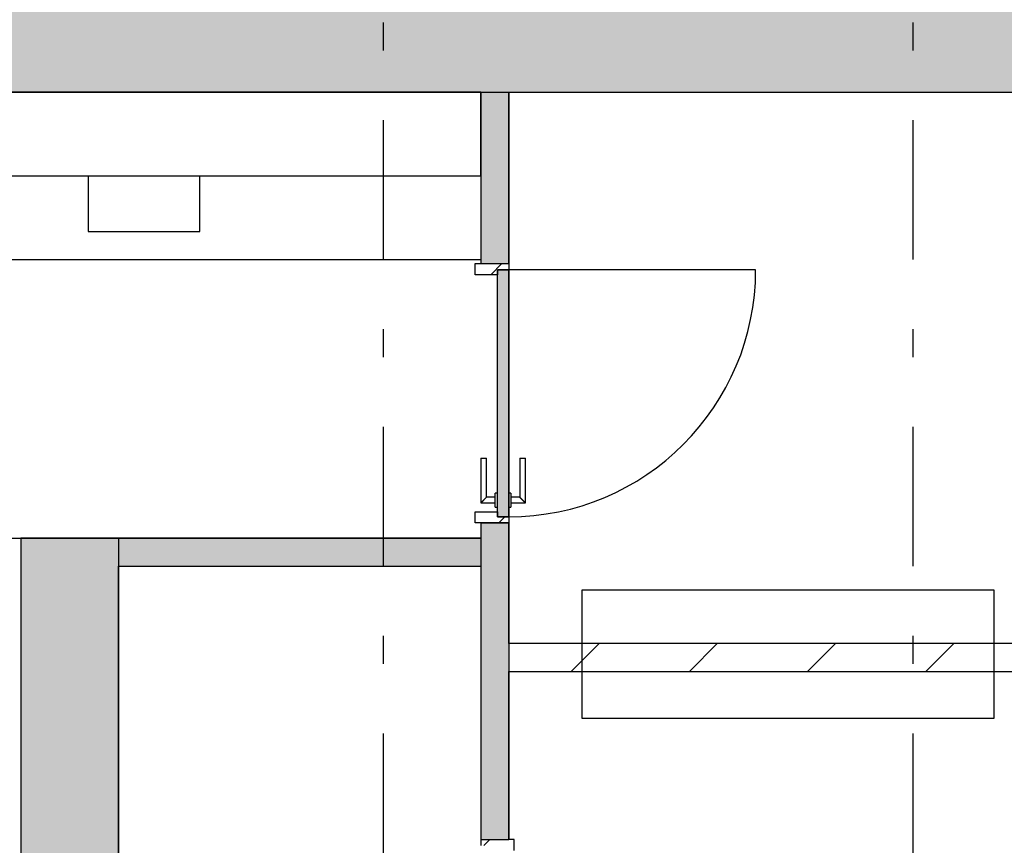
# Model space of a CAD drawing. Extents: x 2 to 87, y -108 to 11.
# Tile 25 of 256: x 14.72 to 18.26, y -78.11 to -75.15. Entities that reach past the tile are written whole.
import ezdxf

# ---------------------------------------------------------------- set-up
doc = ezdxf.new("R2010")
doc.units = 0
doc.header["$MEASUREMENT"] = 0
for name, pattern in [('DASH', [6.35, 3.175, -3.175]), ('DASHDOT', [1, 0.5, -0.25, 0, -0.25]), ('OVERHEAD', [3.96875, 2.38125, -1.5875])]:
    doc.linetypes.add(name, pattern=pattern)
for name, color, linetype in [('13', 7, 'CONTINUOUS'), ('16', 7, 'CONTINUOUS'), ('2', 7, 'CONTINUOUS'), ('25', 7, 'CONTINUOUS'), ('30', 7, 'CONTINUOUS'), ('31', 7, 'CONTINUOUS'), ('33', 7, 'CONTINUOUS'), ('5', 7, 'CONTINUOUS'), ('6', 7, 'CONTINUOUS'), ('8', 7, 'CONTINUOUS')]:
    doc.layers.add(name, color=color, linetype=linetype)

# ---------------------------------------------------------------- blocks, each defined once
blk = doc.blocks.new('*N164')
at = {"layer": '8', "color": 62, "linetype": 'Continuous'}
for p, q in [((0.01, -0.745), (0.01, 0.141)), ((0.01, 0.141), (0.05, 0.141)), ((0.05, -0.745), (0.05, 0.141)), ((0.01, -0.745), (0.05, -0.745))]:
    blk.add_line(p, q, dxfattribs=at)
for points in [[(0.01, -0.745), (0.01, -0.745), (0.01, 0.141)], [(0.01, -0.745), (0.05, -0.745), (0.05, 0.141)], [(0.01, -0.745), (0.01, 0.141), (0.05, 0.141)], [(0.05, -0.745), (0.05, -0.745), (0.05, 0.141)]]:
    blk.add_solid(points, dxfattribs=at)

msp = doc.modelspace()

# ---------------------------------------------------------------- linework, layer by layer
at = {"layer": '13', "color": 62, "linetype": 'Continuous'}
msp.add_line((13.0276, -77.0075), (14.7276, -77.0075), dxfattribs=at)
at = {"layer": '16', "color": 62, "linetype": 'Continuous'}
for p, q in [((16.3776, -75.4075), (13.0276, -75.4075)), ((16.3776, -75.7075), (16.3776, -75.4075)), ((13.0276, -75.7075), (16.3776, -75.7075)), ((14.9693, -75.7075), (14.9693, -75.9075)), ((15.3693, -75.9075), (15.3693, -75.7075)), ((14.9693, -75.9075), (15.3693, -75.9075)), ((13.0476, -76.0075), (16.3776, -76.0075)), ((17.3636, -76.0445), (16.4776, -76.0445))]:
    msp.add_line(p, q, dxfattribs=at)
msp.add_arc((16.4776, -76.0445), 0.886, 270, 360, dxfattribs=at)
at = {"layer": '2', "color": 62, "linetype": 'Continuous'}
for p, q in [((13.0276, -75.4075), (16.3776, -75.4075)), ((16.4776, -75.4075), (18.4276, -75.4075)), ((15.0776, -77.0075), (14.7276, -77.0075)), ((14.7276, -77.0075), (14.7276, -81.2075)), ((15.0776, -81.2075), (15.0776, -77.1075)), ((16.4776, -77.385), (16.4776, -77.485))]:
    msp.add_line(p, q, dxfattribs=at)
at = {"layer": '25', "color": 62, "linetype": 'Continuous'}
for p, q in [((10.6276, -75.4075), (19.0476, -75.4075)), ((16.3776, -75.4075), (16.4776, -75.4075)), ((16.3776, -75.4075), (16.3776, -76.0225)), ((16.4776, -75.4075), (16.4776, -76.0225)), ((16.3776, -76.0225), (16.4776, -76.0225)), ((16.3776, -76.9525), (16.4776, -76.9525)), ((16.3776, -76.9525), (16.3776, -78.0875)), ((16.4776, -76.9525), (16.4776, -78.0875)), ((14.7276, -77.0075), (15.0776, -77.0075)), ((14.7276, -77.0075), (14.7276, -81.2075)), ((15.0776, -77.0075), (15.0776, -81.2075)), ((15.0776, -77.0075), (16.3776, -77.0075)), ((15.0776, -77.0075), (15.0776, -77.1075)), ((16.3776, -77.0075), (16.3776, -77.1075)), ((15.0776, -77.1075), (16.3776, -77.1075)), ((16.7016, -77.485), (16.8016, -77.385)), ((17.1259, -77.485), (17.2259, -77.385)), ((17.5501, -77.485), (17.6501, -77.385)), ((17.9744, -77.485), (18.0744, -77.385)), ((16.3776, -78.0875), (16.4776, -78.0875))]:
    msp.add_line(p, q, dxfattribs=at)
for points in [[(10.5276, -75.0075), (10.5276, -75.4075), (19.0476, -75.4075)], [(10.5276, -75.0075), (19.0476, -75.0075), (19.0476, -75.4075)], [(10.6276, -75.4075), (10.6276, -75.4075), (19.0476, -75.4075)], [(16.3776, -75.4075), (16.3776, -75.4075), (16.4776, -75.4075)], [(16.3776, -75.4075), (16.3776, -76.0225), (16.4776, -76.0225)], [(16.3776, -75.4075), (16.4776, -75.4075), (16.4776, -76.0225)], [(16.3776, -76.0225), (16.3776, -76.0225), (16.4776, -76.0225)], [(16.3776, -76.9525), (16.3776, -76.9525), (16.4776, -76.9525)], [(16.3776, -76.9525), (16.3776, -78.0875), (16.4776, -78.0875)], [(16.3776, -76.9525), (16.4776, -76.9525), (16.4776, -78.0875)], [(14.7276, -77.0075), (14.7276, -77.0075), (15.0776, -77.0075)], [(14.7276, -77.0075), (14.7276, -81.2075), (15.0776, -81.2075)], [(14.7276, -77.0075), (15.0776, -77.0075), (15.0776, -81.2075)], [(15.0776, -77.0075), (15.0776, -77.0075), (16.3776, -77.0075)], [(15.0776, -77.0075), (15.0776, -77.1075), (16.3776, -77.1075)], [(15.0776, -77.0075), (16.3776, -77.0075), (16.3776, -77.1075)], [(15.0776, -77.1075), (15.0776, -77.1075), (16.3776, -77.1075)], [(16.3776, -78.0875), (16.3776, -78.0875), (16.4776, -78.0875)]]:
    msp.add_solid(points, dxfattribs=at)
at = {"layer": '30', "color": 62, "linetype": 'Continuous'}
for p, q in [((16.3576, -76.0225), (16.3776, -76.0225)), ((16.3576, -76.0625), (16.3576, -76.0225)), ((16.4376, -76.0445), (16.4376, -76.0625)), ((16.4776, -76.0445), (16.4376, -76.0445)), ((16.4776, -76.0225), (16.4776, -76.0445)), ((16.4376, -76.0625), (16.3576, -76.0625)), ((16.3576, -76.9125), (16.4376, -76.9125)), ((16.3576, -76.9525), (16.3576, -76.9125)), ((16.4376, -76.9125), (16.4376, -76.9305)), ((16.3776, -76.9525), (16.3576, -76.9525)), ((16.4376, -76.9305), (16.4776, -76.9305)), ((16.4776, -76.9305), (16.4776, -76.9525)), ((16.3776, -78.0875), (16.3776, -78.1095)), ((16.4976, -78.0875), (16.4776, -78.0875)), ((16.4976, -78.1275), (16.4976, -78.0875))]:
    msp.add_line(p, q, dxfattribs=at)
at = {"layer": '31', "color": 62, "linetype": 'DASH'}
msp.add_line((13.0276, -75.7075), (16.3776, -75.7075), dxfattribs=at)
at = {"layer": '33', "color": 62, "linetype": 'OVERHEAD'}
for p, q in [((16.7395, -77.1932), (16.7395, -77.6532)), ((18.2195, -77.1932), (16.7395, -77.1932)), ((18.2195, -77.6532), (18.2195, -77.1932)), ((16.7395, -77.6532), (18.2195, -77.6532))]:
    msp.add_line(p, q, dxfattribs=at)
at = {"layer": '5', "color": 7, "linetype": 'DASHDOT'}
for p, q in [((16.0276, -7.3075), (16.0276, -96.5075)), ((17.9276, -7.3075), (17.9276, -96.5075))]:
    msp.add_line(p, q, dxfattribs=at)
at = {"layer": '6', "color": 62, "linetype": 'Continuous'}
for p, q in [((16.3776, -75.4075), (16.3776, -76.0225)), ((16.4776, -76.0225), (16.4776, -75.4075)), ((16.3776, -76.0225), (16.4776, -76.0225)), ((16.4776, -76.9525), (16.3776, -76.9525)), ((16.3776, -76.9525), (16.3776, -77.0075)), ((16.4776, -77.385), (16.4776, -76.9525)), ((16.3776, -77.0075), (15.0776, -77.0075)), ((15.0776, -77.1075), (16.3776, -77.1075)), ((16.3776, -77.1075), (16.3776, -78.0875)), ((18.4276, -77.385), (16.4776, -77.385)), ((16.4776, -78.0875), (16.4776, -77.485)), ((16.4776, -77.485), (18.4276, -77.485)), ((16.3776, -78.0875), (16.4776, -78.0875))]:
    msp.add_line(p, q, dxfattribs=at)
at = {"layer": '8', "color": 62, "linetype": 'Continuous'}
for p, q in [((16.413, -76.0625), (16.453, -76.0225)), ((16.4376, -76.0445), (16.4776, -76.0445)), ((16.4376, -76.9305), (16.4376, -76.0445)), ((16.4776, -76.0445), (16.4776, -76.9305)), ((16.3776, -76.7205), (16.3776, -76.8805)), ((16.3776, -76.7205), (16.3976, -76.7205)), ((16.3976, -76.8605), (16.3976, -76.7205)), ((16.5176, -76.7205), (16.5176, -76.8605)), ((16.5176, -76.7205), (16.5376, -76.7205)), ((16.5376, -76.8805), (16.5376, -76.7205)), ((16.4376, -76.8455), (16.4296, -76.8455)), ((16.4296, -76.8955), (16.4296, -76.8455)), ((16.4856, -76.8455), (16.4776, -76.8455)), ((16.4856, -76.8455), (16.4856, -76.8955)), ((16.3776, -76.8805), (16.4296, -76.8805)), ((16.4296, -76.8605), (16.3976, -76.8605)), ((16.5176, -76.8605), (16.4856, -76.8605)), ((16.4856, -76.8805), (16.5376, -76.8805)), ((16.4296, -76.8955), (16.4376, -76.8955)), ((16.4776, -76.8955), (16.4856, -76.8955)), ((16.4776, -76.9305), (16.4376, -76.9305)), ((16.4422, -76.9525), (16.4642, -76.9305)), ((16.3883, -78.1095), (16.4103, -78.0875))]:
    msp.add_line(p, q, dxfattribs=at)
for points in [[(16.3976, -76.8605), (16.3975, -76.8605), (16.3975, -76.8606), (16.3975, -76.8606), (16.3975, -76.8606), (16.3975, -76.8606), (16.3975, -76.8606), (16.3975, -76.8606), (16.3975, -76.8606), (16.3975, -76.8606), (16.3975, -76.8606), (16.3975, -76.8606), (16.3975, -76.8606), (16.3975, -76.8606), (16.3975, -76.8606), (16.3975, -76.8606), (16.3975, -76.8606), (16.3975, -76.8606), (16.3975, -76.8606), (16.3975, -76.8606), (16.3975, -76.8606), (16.3975, -76.8606), (16.3975, -76.8606), (16.3975, -76.8606), (16.3975, -76.8606), (16.3975, -76.8606), (16.3975, -76.8606), (16.3975, -76.8606), (16.3975, -76.8606), (16.3974, -76.8607), (16.3974, -76.8607), (16.3974, -76.8607), (16.3974, -76.8607), (16.3974, -76.8607), (16.3974, -76.8607), (16.3974, -76.8607), (16.3974, -76.8607), (16.3974, -76.8607), (16.3974, -76.8607), (16.3974, -76.8607), (16.3974, -76.8607), (16.3974, -76.8607), (16.3974, -76.8607), (16.3974, -76.8607), (16.3974, -76.8607), (16.3974, -76.8607), (16.3974, -76.8607), (16.3974, -76.8607), (16.3973, -76.8608), (16.3973, -76.8608), (16.3973, -76.8608), (16.3973, -76.8608), (16.3973, -76.8608), (16.3973, -76.8608), (16.3973, -76.8608), (16.3973, -76.8608), (16.3973, -76.8608), (16.3973, -76.8608), (16.3973, -76.8608), (16.3973, -76.8608), (16.3973, -76.8608), (16.3973, -76.8608), (16.3973, -76.8608), (16.3972, -76.8609), (16.3971, -76.861), (16.3971, -76.861), (16.3971, -76.861), (16.3971, -76.861), (16.3971, -76.861), (16.3971, -76.861), (16.3971, -76.861), (16.3971, -76.861), (16.3971, -76.861), (16.3971, -76.861), (16.3971, -76.861), (16.3971, -76.861), (16.397, -76.8611), (16.397, -76.8611), (16.397, -76.8611), (16.397, -76.8611), (16.397, -76.8611), (16.397, -76.8611), (16.397, -76.8611), (16.397, -76.8611), (16.397, -76.8611), (16.397, -76.8611), (16.3969, -76.8612), (16.3969, -76.8612), (16.3969, -76.8612), (16.3969, -76.8612), (16.3969, -76.8612), (16.3969, -76.8612), (16.3969, -76.8612), (16.3969, -76.8612), (16.3969, -76.8612), (16.3969, -76.8612), (16.3968, -76.8613), (16.3968, -76.8613), (16.3968, -76.8613), (16.3968, -76.8613), (16.3968, -76.8613), (16.3968, -76.8613), (16.3968, -76.8613), (16.3968, -76.8613), (16.3968, -76.8613), (16.3968, -76.8613), (16.3967, -76.8614), (16.3967, -76.8614), (16.3967, -76.8614), (16.3967, -76.8614), (16.3967, -76.8614), (16.3967, -76.8614), (16.3967, -76.8614), (16.3967, -76.8614), (16.3966, -76.8614), (16.3966, -76.8615), (16.3966, -76.8615), (16.3966, -76.8615), (16.3966, -76.8615), (16.3966, -76.8615), (16.3966, -76.8615), (16.3966, -76.8615), (16.3966, -76.8615), (16.3965, -76.8616), (16.3965, -76.8616), (16.3965, -76.8616), (16.3965, -76.8616), (16.3965, -76.8616), (16.3965, -76.8616), (16.3965, -76.8616), (16.3965, -76.8616), (16.3964, -76.8617), (16.3964, -76.8617), (16.3964, -76.8617), (16.3964, -76.8617), (16.3964, -76.8617), (16.3964, -76.8617), (16.3964, -76.8617), (16.3964, -76.8617), (16.3963, -76.8618), (16.3963, -76.8618), (16.3963, -76.8618), (16.3963, -76.8618), (16.3963, -76.8618), (16.3963, -76.8618), (16.3963, -76.8618), (16.3962, -76.8619), (16.3962, -76.8619), (16.3962, -76.8619), (16.3962, -76.8619), (16.3962, -76.8619), (16.3962, -76.8619), (16.3962, -76.8619), (16.3961, -76.862), (16.396, -76.8621), (16.396, -76.8621), (16.396, -76.8621), (16.396, -76.8621), (16.396, -76.8621), (16.396, -76.8621), (16.396, -76.8621), (16.3959, -76.8622), (16.3959, -76.8622), (16.3959, -76.8622), (16.3959, -76.8622), (16.3959, -76.8622), (16.3959, -76.8622), (16.3959, -76.8622), (16.3958, -76.8623), (16.3958, -76.8623), (16.3958, -76.8623), (16.3958, -76.8623), (16.3958, -76.8623), (16.3958, -76.8623), (16.3957, -76.8624), (16.3957, -76.8624), (16.3957, -76.8624), (16.3957, -76.8624), (16.3957, -76.8624), (16.3957, -76.8624), (16.3956, -76.8625), (16.3956, -76.8625), (16.3956, -76.8625), (16.3956, -76.8625), (16.3956, -76.8625), (16.3956, -76.8625), (16.3955, -76.8626), (16.3955, -76.8626), (16.3955, -76.8626), (16.3955, -76.8626), (16.3955, -76.8626), (16.3955, -76.8626), (16.3954, -76.8627), (16.3954, -76.8627), (16.3954, -76.8627), (16.3954, -76.8627), (16.3954, -76.8627), (16.3954, -76.8627), (16.3953, -76.8628), (16.3953, -76.8628), (16.3953, -76.8628), (16.3953, -76.8628), (16.3953, -76.8628), (16.3953, -76.8628), (16.3952, -76.8629), (16.3952, -76.8629), (16.3952, -76.8629), (16.3952, -76.8629), (16.3952, -76.8629), (16.3951, -76.8629), (16.3951, -76.863), (16.3951, -76.863), (16.3951, -76.863), (16.3951, -76.863), (16.3951, -76.863), (16.395, -76.8631), (16.395, -76.8631), (16.395, -76.8631), (16.395, -76.8631), (16.395, -76.8631), (16.3949, -76.8631), (16.3949, -76.8632), (16.3949, -76.8632), (16.3949, -76.8632), (16.3949, -76.8632), (16.3949, -76.8632), (16.3948, -76.8633), (16.3948, -76.8633), (16.3948, -76.8633), (16.3948, -76.8633), (16.3948, -76.8633), (16.3947, -76.8634), (16.3947, -76.8634), (16.3947, -76.8634), (16.3947, -76.8634), (16.3947, -76.8634), (16.3946, -76.8635), (16.3946, -76.8635), (16.3946, -76.8635), (16.3946, -76.8635), (16.3946, -76.8635), (16.3945, -76.8636), (16.3945, -76.8636), (16.3945, -76.8636), (16.3945, -76.8636), (16.3945, -76.8636), (16.3945, -76.8636), (16.3944, -76.8637), (16.3943, -76.8638), (16.3943, -76.8638), (16.3943, -76.8638), (16.3943, -76.8638), (16.3942, -76.8639), (16.3942, -76.8639), (16.3942, -76.8639), (16.3942, -76.8639), (16.3942, -76.8639), (16.3941, -76.864), (16.3941, -76.864), (16.3941, -76.864), (16.3941, -76.864), (16.3941, -76.864), (16.394, -76.8641), (16.394, -76.8641), (16.394, -76.8641), (16.394, -76.8641), (16.394, -76.8641), (16.3939, -76.8642), (16.3939, -76.8642), (16.3939, -76.8642), (16.3939, -76.8642), (16.3939, -76.8642), (16.3938, -76.8643), (16.3938, -76.8643), (16.3938, -76.8643), (16.3938, -76.8643), (16.3937, -76.8644), (16.3937, -76.8644), (16.3937, -76.8644), (16.3937, -76.8644), (16.3937, -76.8644), (16.3936, -76.8645), (16.3936, -76.8645), (16.3936, -76.8645), (16.3936, -76.8645), (16.3935, -76.8645), (16.3935, -76.8646), (16.3935, -76.8646), (16.3935, -76.8646), (16.3935, -76.8646), (16.3934, -76.8647), (16.3934, -76.8647), (16.3934, -76.8647), (16.3934, -76.8647), (16.3934, -76.8647), (16.3933, -76.8648), (16.3933, -76.8648), (16.3933, -76.8648), (16.3933, -76.8648), (16.3932, -76.8649), (16.3932, -76.8649), (16.3932, -76.8649), (16.3932, -76.8649), (16.3931, -76.865), (16.3931, -76.865), (16.3931, -76.865), (16.3931, -76.865), (16.3931, -76.865), (16.393, -76.8651), (16.393, -76.8651), (16.393, -76.8651), (16.393, -76.8651), (16.3929, -76.8652), (16.3929, -76.8652), (16.3929, -76.8652), (16.3929, -76.8652), (16.3928, -76.8652), (16.3928, -76.8653), (16.3928, -76.8653), (16.3928, -76.8653), (16.3928, -76.8653), (16.3927, -76.8654), (16.3927, -76.8654), (16.3927, -76.8654), (16.3927, -76.8654), (16.3926, -76.8655), (16.3926, -76.8655), (16.3926, -76.8655), (16.3926, -76.8655), (16.3925, -76.8656), (16.3925, -76.8656), (16.3925, -76.8656), (16.3925, -76.8656), (16.3925, -76.8656), (16.3924, -76.8657), (16.3924, -76.8657), (16.3924, -76.8657), (16.3924, -76.8657), (16.3923, -76.8658), (16.3923, -76.8658), (16.3923, -76.8658), (16.3923, -76.8658), (16.3922, -76.8659), (16.3921, -76.866), (16.3921, -76.866), (16.3921, -76.866), (16.3921, -76.866), (16.392, -76.8661), (16.392, -76.8661), (16.392, -76.8661), (16.392, -76.8661), (16.3919, -76.8662), (16.3919, -76.8662), (16.3919, -76.8662), (16.3919, -76.8662), (16.3918, -76.8663), (16.3918, -76.8663), (16.3918, -76.8663), (16.3918, -76.8663), (16.3917, -76.8664), (16.3917, -76.8664), (16.3917, -76.8664), (16.3917, -76.8664), (16.3916, -76.8665), (16.3916, -76.8665), (16.3916, -76.8665), (16.3916, -76.8665), (16.3915, -76.8666), (16.3915, -76.8666), (16.3915, -76.8666), (16.3915, -76.8666), (16.3914, -76.8667), (16.3914, -76.8667), (16.3914, -76.8667), (16.3914, -76.8667), (16.3913, -76.8668), (16.3913, -76.8668), (16.3913, -76.8668), (16.3913, -76.8668), (16.3912, -76.8669), (16.3912, -76.8669), (16.3912, -76.8669), (16.3912, -76.8669), (16.3911, -76.867), (16.3911, -76.867), (16.3911, -76.867), (16.3911, -76.867), (16.391, -76.8671), (16.391, -76.8671), (16.391, -76.8671), (16.391, -76.8671), (16.3909, -76.8672), (16.3909, -76.8672), (16.3909, -76.8672), (16.3909, -76.8672), (16.3908, -76.8673), (16.3908, -76.8673), (16.3908, -76.8673), (16.3907, -76.8673), (16.3907, -76.8674), (16.3907, -76.8674), (16.3907, -76.8674), (16.3906, -76.8675), (16.3906, -76.8675), (16.3906, -76.8675), (16.3906, -76.8675), (16.3905, -76.8676), (16.3905, -76.8676), (16.3905, -76.8676), (16.3905, -76.8676), (16.3904, -76.8677), (16.3904, -76.8677), (16.3904, -76.8677), (16.3904, -76.8677), (16.3903, -76.8678), (16.3903, -76.8678), (16.3903, -76.8678), (16.3903, -76.8678), (16.3902, -76.8679), (16.3902, -76.8679), (16.3902, -76.8679), (16.3902, -76.8679), (16.3901, -76.868), (16.3901, -76.868), (16.3901, -76.868), (16.39, -76.8681), (16.39, -76.8681), (16.39, -76.8681), (16.39, -76.8681), (16.3899, -76.8682), (16.3899, -76.8682), (16.3899, -76.8682), (16.3899, -76.8682), (16.3898, -76.8683), (16.3898, -76.8683), (16.3898, -76.8683), (16.3898, -76.8683), (16.3897, -76.8684), (16.3897, -76.8684), (16.3897, -76.8684), (16.3896, -76.8685), (16.3895, -76.8686), (16.3895, -76.8686), (16.3895, -76.8686), (16.3895, -76.8686), (16.3894, -76.8687), (16.3894, -76.8687), (16.3894, -76.8687), (16.3894, -76.8687), (16.3893, -76.8688), (16.3893, -76.8688), (16.3893, -76.8688), (16.3892, -76.8689), (16.3892, -76.8689), (16.3892, -76.8689), (16.3892, -76.8689), (16.3891, -76.869), (16.3891, -76.869), (16.3891, -76.869), (16.3891, -76.869), (16.389, -76.8691), (16.389, -76.8691), (16.389, -76.8691), (16.3889, -76.8692), (16.3889, -76.8692), (16.3889, -76.8692), (16.3889, -76.8692), (16.3888, -76.8693), (16.3888, -76.8693), (16.3888, -76.8693), (16.3888, -76.8693), (16.3887, -76.8694), (16.3887, -76.8694), (16.3887, -76.8694), (16.3886, -76.8695), (16.3886, -76.8695), (16.3886, -76.8695), (16.3886, -76.8695), (16.3885, -76.8696), (16.3885, -76.8696), (16.3885, -76.8696), (16.3885, -76.8696), (16.3884, -76.8697), (16.3884, -76.8697), (16.3884, -76.8697), (16.3883, -76.8697), (16.3883, -76.8698), (16.3883, -76.8698), (16.3883, -76.8698), (16.3882, -76.8699), (16.3882, -76.8699), (16.3882, -76.8699), (16.3882, -76.8699), (16.3881, -76.87), (16.3881, -76.87), (16.3881, -76.87), (16.388, -76.87), (16.388, -76.8701), (16.388, -76.8701), (16.388, -76.8701), (16.3879, -76.8702), (16.3879, -76.8702), (16.3879, -76.8702), (16.3879, -76.8702), (16.3878, -76.8703), (16.3878, -76.8703), (16.3878, -76.8703), (16.3877, -76.8703), (16.3877, -76.8704), (16.3877, -76.8704), (16.3877, -76.8704), (16.3876, -76.8705), (16.3876, -76.8705), (16.3876, -76.8705), (16.3876, -76.8705), (16.3875, -76.8706), (16.3875, -76.8706), (16.3875, -76.8706), (16.3875, -76.8706), (16.3874, -76.8707), (16.3874, -76.8707), (16.3874, -76.8707), (16.3873, -76.8708), (16.3873, -76.8708), (16.3873, -76.8708), (16.3873, -76.8708), (16.3872, -76.8709), (16.3872, -76.8709), (16.3872, -76.8709), (16.3872, -76.8709), (16.3871, -76.871), (16.3871, -76.871), (16.3871, -76.871), (16.387, -76.8711), (16.387, -76.8711), (16.387, -76.8711), (16.387, -76.8711), (16.3869, -76.8712), (16.3868, -76.8713), (16.3868, -76.8713), (16.3868, -76.8713), (16.3867, -76.8714), (16.3867, -76.8714), (16.3867, -76.8714), (16.3867, -76.8714), (16.3866, -76.8715), (16.3866, -76.8715), (16.3866, -76.8715), (16.3866, -76.8715), (16.3865, -76.8716), (16.3865, -76.8716), (16.3865, -76.8716), (16.3864, -76.8717), (16.3864, -76.8717), (16.3864, -76.8717), (16.3864, -76.8717), (16.3863, -76.8718), (16.3863, -76.8718), (16.3863, -76.8718), (16.3863, -76.8718), (16.3862, -76.8719), (16.3862, -76.8719), (16.3862, -76.8719), (16.3861, -76.872), (16.3861, -76.872), (16.3861, -76.872), (16.3861, -76.872), (16.386, -76.8721), (16.386, -76.8721), (16.386, -76.8721), (16.386, -76.8721), (16.3859, -76.8722), (16.3859, -76.8722), (16.3859, -76.8722), (16.3858, -76.8723), (16.3858, -76.8723), (16.3858, -76.8723), (16.3858, -76.8723), (16.3857, -76.8724), (16.3857, -76.8724), (16.3857, -76.8724), (16.3857, -76.8724), (16.3856, -76.8725), (16.3856, -76.8725), (16.3856, -76.8725), (16.3856, -76.8725), (16.3855, -76.8726), (16.3855, -76.8726), (16.3855, -76.8726), (16.3854, -76.8727), (16.3854, -76.8727), (16.3854, -76.8727), (16.3854, -76.8727), (16.3853, -76.8728), (16.3853, -76.8728), (16.3853, -76.8728), (16.3853, -76.8728), (16.3852, -76.8729), (16.3852, -76.8729), (16.3852, -76.8729), (16.3852, -76.8729), (16.3851, -76.873), (16.3851, -76.873), (16.3851, -76.873), (16.385, -76.8731), (16.385, -76.8731), (16.385, -76.8731), (16.385, -76.8731), (16.3849, -76.8732), (16.3849, -76.8732), (16.3849, -76.8732), (16.3849, -76.8732), (16.3848, -76.8733), (16.3848, -76.8733), (16.3848, -76.8733), (16.3848, -76.8733), (16.3847, -76.8734), (16.3847, -76.8734), (16.3847, -76.8734), (16.3847, -76.8734), (16.3846, -76.8735), (16.3846, -76.8735), (16.3846, -76.8735), (16.3846, -76.8735), (16.3845, -76.8736), (16.3845, -76.8736), (16.3845, -76.8736), (16.3845, -76.8737), (16.3844, -76.8737), (16.3844, -76.8737), (16.3844, -76.8737), (16.3843, -76.8738), (16.3842, -76.8739), (16.3842, -76.8739), (16.3842, -76.8739), (16.3842, -76.8739), (16.3841, -76.874), (16.3841, -76.874), (16.3841, -76.874), (16.3841, -76.874), (16.384, -76.8741), (16.384, -76.8741), (16.384, -76.8741), (16.384, -76.8741), (16.3839, -76.8742), (16.3839, -76.8742), (16.3839, -76.8742), (16.3839, -76.8742), (16.3838, -76.8743), (16.3838, -76.8743), (16.3838, -76.8743), (16.3838, -76.8743), (16.3837, -76.8744), (16.3837, -76.8744), (16.3837, -76.8744), (16.3837, -76.8744), (16.3836, -76.8745), (16.3836, -76.8745), (16.3836, -76.8745), (16.3836, -76.8745), (16.3835, -76.8746), (16.3835, -76.8746), (16.3835, -76.8746), (16.3835, -76.8746), (16.3834, -76.8747), (16.3834, -76.8747), (16.3834, -76.8747), (16.3834, -76.8747), (16.3833, -76.8748), (16.3833, -76.8748), (16.3833, -76.8748), (16.3833, -76.8748), (16.3832, -76.8749), (16.3832, -76.8749), (16.3832, -76.8749), (16.3832, -76.8749), (16.3831, -76.875), (16.3831, -76.875), (16.3831, -76.875), (16.3831, -76.875), (16.383, -76.8751), (16.383, -76.8751), (16.383, -76.8751), (16.383, -76.8751), (16.3829, -76.8752), (16.3829, -76.8752), (16.3829, -76.8752), (16.3829, -76.8752), (16.3828, -76.8753), (16.3828, -76.8753), (16.3828, -76.8753), (16.3828, -76.8753), (16.3827, -76.8753), (16.3827, -76.8754), (16.3827, -76.8754), (16.3827, -76.8754), (16.3827, -76.8754), (16.3826, -76.8755), (16.3826, -76.8755), (16.3826, -76.8755), (16.3826, -76.8755), (16.3825, -76.8756), (16.3825, -76.8756), (16.3825, -76.8756), (16.3825, -76.8756), (16.3824, -76.8757), (16.3824, -76.8757), (16.3824, -76.8757), (16.3824, -76.8757), (16.3824, -76.8757), (16.3823, -76.8758), (16.3823, -76.8758), (16.3823, -76.8758), (16.3823, -76.8758), (16.3822, -76.8759), (16.3822, -76.8759), (16.3822, -76.8759), (16.3822, -76.8759), (16.3821, -76.876), (16.3821, -76.876), (16.3821, -76.876), (16.3821, -76.876), (16.3821, -76.876), (16.382, -76.8761), (16.382, -76.8761), (16.382, -76.8761), (16.382, -76.8761), (16.3819, -76.8762), (16.3819, -76.8762), (16.3819, -76.8762), (16.3819, -76.8762), (16.3819, -76.8763), (16.3818, -76.8763), (16.3818, -76.8763), (16.3818, -76.8763), (16.3818, -76.8763), (16.3817, -76.8764), (16.3817, -76.8764), (16.3817, -76.8764), (16.3817, -76.8764), (16.3817, -76.8764), (16.3816, -76.8765), (16.3816, -76.8765), (16.3816, -76.8765), (16.3816, -76.8765), (16.3815, -76.8766), (16.3815, -76.8766), (16.3815, -76.8766), (16.3815, -76.8766), (16.3815, -76.8766), (16.3814, -76.8767), (16.3814, -76.8767), (16.3814, -76.8767), (16.3814, -76.8767), (16.3813, -76.8768), (16.3813, -76.8768), (16.3813, -76.8768), (16.3813, -76.8768), (16.3813, -76.8768), (16.3812, -76.8769), (16.3812, -76.8769), (16.3812, -76.8769), (16.3812, -76.8769), (16.3812, -76.8769), (16.3811, -76.877), (16.3811, -76.877), (16.3811, -76.877), (16.3811, -76.877), (16.3811, -76.877), (16.381, -76.8771), (16.381, -76.8771), (16.381, -76.8771), (16.381, -76.8771), (16.3809, -76.8771), (16.3809, -76.8772), (16.3809, -76.8772), (16.3809, -76.8772), (16.3809, -76.8772), (16.3808, -76.8773), (16.3808, -76.8773), (16.3808, -76.8773), (16.3808, -76.8773), (16.3808, -76.8773), (16.3807, -76.8774), (16.3807, -76.8774), (16.3807, -76.8774), (16.3807, -76.8774), (16.3807, -76.8774), (16.3807, -76.8774), (16.3806, -76.8775), (16.3806, -76.8775), (16.3806, -76.8775), (16.3806, -76.8775), (16.3806, -76.8775), (16.3805, -76.8776), (16.3805, -76.8776), (16.3805, -76.8776), (16.3805, -76.8776), (16.3805, -76.8776), (16.3804, -76.8777), (16.3804, -76.8777), (16.3804, -76.8777), (16.3804, -76.8777), (16.3804, -76.8777), (16.3803, -76.8778), (16.3803, -76.8778), (16.3803, -76.8778), (16.3803, -76.8778), (16.3803, -76.8778), (16.3803, -76.8778), (16.3802, -76.8779), (16.3802, -76.8779), (16.3802, -76.8779), (16.3802, -76.8779), (16.3802, -76.8779), (16.3801, -76.878), (16.3801, -76.878), (16.3801, -76.878), (16.3801, -76.878), (16.3801, -76.878), (16.3801, -76.878), (16.38, -76.8781), (16.38, -76.8781), (16.38, -76.8781), (16.38, -76.8781), (16.38, -76.8781), (16.3799, -76.8782), (16.3798, -76.8783), (16.3798, -76.8783), (16.3798, -76.8783), (16.3798, -76.8783), (16.3798, -76.8783), (16.3798, -76.8783), (16.3797, -76.8784), (16.3797, -76.8784), (16.3797, -76.8784), (16.3797, -76.8784), (16.3797, -76.8784), (16.3797, -76.8784), (16.3796, -76.8785), (16.3796, -76.8785), (16.3796, -76.8785), (16.3796, -76.8785), (16.3796, -76.8785), (16.3796, -76.8785), (16.3795, -76.8786), (16.3795, -76.8786), (16.3795, -76.8786), (16.3795, -76.8786), (16.3795, -76.8786), (16.3795, -76.8786), (16.3794, -76.8787), (16.3794, -76.8787), (16.3794, -76.8787), (16.3794, -76.8787), (16.3794, -76.8787), (16.3794, -76.8787), (16.3793, -76.8788), (16.3793, -76.8788), (16.3793, -76.8788), (16.3793, -76.8788), (16.3793, -76.8788), (16.3793, -76.8788), (16.3793, -76.8788), (16.3792, -76.8789), (16.3792, -76.8789), (16.3792, -76.8789), (16.3792, -76.8789), (16.3792, -76.8789), (16.3792, -76.8789), (16.3792, -76.8789), (16.3791, -76.879), (16.3791, -76.879), (16.3791, -76.879), (16.3791, -76.879), (16.3791, -76.879), (16.3791, -76.879), (16.3791, -76.879), (16.379, -76.8791), (16.379, -76.8791), (16.379, -76.8791), (16.379, -76.8791), (16.379, -76.8791), (16.379, -76.8791), (16.379, -76.8791), (16.3789, -76.8792), (16.3789, -76.8792), (16.3789, -76.8792), (16.3789, -76.8792), (16.3789, -76.8792), (16.3789, -76.8792), (16.3789, -76.8792), (16.3788, -76.8793), (16.3788, -76.8793), (16.3788, -76.8793), (16.3788, -76.8793), (16.3788, -76.8793), (16.3788, -76.8793), (16.3788, -76.8793), (16.3788, -76.8793), (16.3787, -76.8794), (16.3787, -76.8794), (16.3787, -76.8794), (16.3787, -76.8794), (16.3787, -76.8794), (16.3787, -76.8794), (16.3787, -76.8794), (16.3787, -76.8794), (16.3786, -76.8795), (16.3786, -76.8795), (16.3786, -76.8795), (16.3786, -76.8795), (16.3786, -76.8795), (16.3786, -76.8795), (16.3786, -76.8795), (16.3786, -76.8795), (16.3786, -76.8795), (16.3785, -76.8796), (16.3785, -76.8796), (16.3785, -76.8796), (16.3785, -76.8796), (16.3785, -76.8796), (16.3785, -76.8796), (16.3785, -76.8796), (16.3785, -76.8796), (16.3784, -76.8797), (16.3783, -76.8798), (16.3783, -76.8798), (16.3783, -76.8798), (16.3783, -76.8798), (16.3783, -76.8798), (16.3783, -76.8798), (16.3783, -76.8798), (16.3783, -76.8798), (16.3783, -76.8798), (16.3783, -76.8798), (16.3782, -76.8799), (16.3782, -76.8799), (16.3782, -76.8799), (16.3782, -76.8799), (16.3782, -76.8799), (16.3782, -76.8799), (16.3782, -76.8799), (16.3782, -76.8799), (16.3782, -76.8799), (16.3782, -76.8799), (16.3781, -76.88), (16.3781, -76.88), (16.3781, -76.88), (16.3781, -76.88), (16.3781, -76.88), (16.3781, -76.88), (16.3781, -76.88), (16.3781, -76.88), (16.3781, -76.88), (16.3781, -76.88), (16.3781, -76.88), (16.3781, -76.88), (16.378, -76.8801), (16.378, -76.8801), (16.378, -76.8801), (16.378, -76.8801), (16.378, -76.8801), (16.378, -76.8801), (16.378, -76.8801), (16.378, -76.8801), (16.378, -76.8801), (16.378, -76.8801), (16.378, -76.8801), (16.378, -76.8801), (16.378, -76.8801), (16.3779, -76.8802), (16.3779, -76.8802), (16.3779, -76.8802), (16.3779, -76.8802), (16.3779, -76.8802), (16.3779, -76.8802), (16.3779, -76.8802), (16.3779, -76.8802), (16.3779, -76.8802), (16.3779, -76.8802), (16.3779, -76.8802), (16.3779, -76.8802), (16.3779, -76.8802), (16.3779, -76.8802), (16.3779, -76.8802), (16.3778, -76.8803), (16.3778, -76.8803), (16.3778, -76.8803), (16.3778, -76.8803), (16.3778, -76.8803), (16.3778, -76.8803), (16.3778, -76.8803), (16.3778, -76.8803), (16.3778, -76.8803), (16.3778, -76.8803), (16.3778, -76.8803), (16.3778, -76.8803), (16.3778, -76.8803), (16.3778, -76.8803), (16.3778, -76.8803), (16.3778, -76.8803), (16.3778, -76.8803), (16.3778, -76.8803), (16.3778, -76.8803), (16.3777, -76.8804), (16.3777, -76.8805), (16.3776, -76.8805)], [(16.5376, -76.8805), (16.5375, -76.8805), (16.5375, -76.8804), (16.5375, -76.8804), (16.5375, -76.8804), (16.5375, -76.8804), (16.5375, -76.8804), (16.5375, -76.8804), (16.5375, -76.8804), (16.5375, -76.8804), (16.5375, -76.8804), (16.5375, -76.8804), (16.5375, -76.8804), (16.5375, -76.8804), (16.5375, -76.8804), (16.5375, -76.8804), (16.5375, -76.8804), (16.5375, -76.8804), (16.5375, -76.8804), (16.5375, -76.8804), (16.5375, -76.8804), (16.5375, -76.8804), (16.5375, -76.8804), (16.5375, -76.8804), (16.5375, -76.8804), (16.5375, -76.8804), (16.5375, -76.8804), (16.5375, -76.8804), (16.5375, -76.8804), (16.5374, -76.8803), (16.5374, -76.8803), (16.5374, -76.8803), (16.5374, -76.8803), (16.5374, -76.8803), (16.5374, -76.8803), (16.5374, -76.8803), (16.5374, -76.8803), (16.5374, -76.8803), (16.5374, -76.8803), (16.5374, -76.8803), (16.5374, -76.8803), (16.5374, -76.8803), (16.5374, -76.8803), (16.5374, -76.8803), (16.5374, -76.8803), (16.5374, -76.8803), (16.5374, -76.8803), (16.5373, -76.8803), (16.5373, -76.8802), (16.5373, -76.8802), (16.5373, -76.8802), (16.5373, -76.8802), (16.5373, -76.8802), (16.5373, -76.8802), (16.5373, -76.8802), (16.5373, -76.8802), (16.5373, -76.8802), (16.5373, -76.8802), (16.5373, -76.8802), (16.5373, -76.8802), (16.5373, -76.8802), (16.5373, -76.8802), (16.5373, -76.8802), (16.5372, -76.8801), (16.5371, -76.88), (16.5371, -76.88), (16.5371, -76.88), (16.5371, -76.88), (16.5371, -76.88), (16.5371, -76.88), (16.5371, -76.88), (16.5371, -76.88), (16.5371, -76.88), (16.5371, -76.88), (16.5371, -76.88), (16.537, -76.88), (16.537, -76.8799), (16.537, -76.8799), (16.537, -76.8799), (16.537, -76.8799), (16.537, -76.8799), (16.537, -76.8799), (16.537, -76.8799), (16.537, -76.8799), (16.537, -76.8799), (16.537, -76.8799), (16.5369, -76.8798), (16.5369, -76.8798), (16.5369, -76.8798), (16.5369, -76.8798), (16.5369, -76.8798), (16.5369, -76.8798), (16.5369, -76.8798), (16.5369, -76.8798), (16.5369, -76.8798), (16.5369, -76.8798), (16.5368, -76.8797), (16.5368, -76.8797), (16.5368, -76.8797), (16.5368, -76.8797), (16.5368, -76.8797), (16.5368, -76.8797), (16.5368, -76.8797), (16.5368, -76.8797), (16.5368, -76.8797), (16.5368, -76.8797), (16.5367, -76.8796), (16.5367, -76.8796), (16.5367, -76.8796), (16.5367, -76.8796), (16.5367, -76.8796), (16.5367, -76.8796), (16.5367, -76.8796), (16.5367, -76.8796), (16.5366, -76.8795), (16.5366, -76.8795), (16.5366, -76.8795), (16.5366, -76.8795), (16.5366, -76.8795), (16.5366, -76.8795), (16.5366, -76.8795), (16.5366, -76.8795), (16.5366, -76.8795), (16.5365, -76.8794), (16.5365, -76.8794), (16.5365, -76.8794), (16.5365, -76.8794), (16.5365, -76.8794), (16.5365, -76.8794), (16.5365, -76.8794), (16.5365, -76.8794), (16.5364, -76.8793), (16.5364, -76.8793), (16.5364, -76.8793), (16.5364, -76.8793), (16.5364, -76.8793), (16.5364, -76.8793), (16.5364, -76.8793), (16.5364, -76.8793), (16.5363, -76.8792), (16.5363, -76.8792), (16.5363, -76.8792), (16.5363, -76.8792), (16.5363, -76.8792), (16.5363, -76.8792), (16.5363, -76.8792), (16.5362, -76.8791), (16.5362, -76.8791), (16.5362, -76.8791), (16.5362, -76.8791), (16.5362, -76.8791), (16.5362, -76.8791), (16.5362, -76.8791), (16.5361, -76.879), (16.536, -76.8789), (16.536, -76.8789), (16.536, -76.8789), (16.536, -76.8789), (16.536, -76.8789), (16.536, -76.8789), (16.536, -76.8789), (16.5359, -76.8788), (16.5359, -76.8788), (16.5359, -76.8788), (16.5359, -76.8788), (16.5359, -76.8788), (16.5359, -76.8788), (16.5359, -76.8788), (16.5358, -76.8787), (16.5358, -76.8787), (16.5358, -76.8787), (16.5358, -76.8787), (16.5358, -76.8787), (16.5358, -76.8787), (16.5357, -76.8786), (16.5357, -76.8786), (16.5357, -76.8786), (16.5357, -76.8786), (16.5357, -76.8786), (16.5357, -76.8786), (16.5356, -76.8785), (16.5356, -76.8785), (16.5356, -76.8785), (16.5356, -76.8785), (16.5356, -76.8785), (16.5356, -76.8785), (16.5355, -76.8784), (16.5355, -76.8784), (16.5355, -76.8784), (16.5355, -76.8784), (16.5355, -76.8784), (16.5355, -76.8784), (16.5354, -76.8783), (16.5354, -76.8783), (16.5354, -76.8783), (16.5354, -76.8783), (16.5354, -76.8783), (16.5354, -76.8783), (16.5353, -76.8782), (16.5353, -76.8782), (16.5353, -76.8782), (16.5353, -76.8782), (16.5353, -76.8782), (16.5353, -76.8782), (16.5352, -76.8781), (16.5352, -76.8781), (16.5352, -76.8781), (16.5352, -76.8781), (16.5352, -76.8781), (16.5351, -76.878), (16.5351, -76.878), (16.5351, -76.878), (16.5351, -76.878), (16.5351, -76.878), (16.5351, -76.878), (16.535, -76.8779), (16.535, -76.8779), (16.535, -76.8779), (16.535, -76.8779), (16.535, -76.8779), (16.5349, -76.8778), (16.5349, -76.8778), (16.5349, -76.8778), (16.5349, -76.8778), (16.5349, -76.8778), (16.5349, -76.8778), (16.5348, -76.8777), (16.5348, -76.8777), (16.5348, -76.8777), (16.5348, -76.8777), (16.5348, -76.8777), (16.5347, -76.8776), (16.5347, -76.8776), (16.5347, -76.8776), (16.5347, -76.8776), (16.5347, -76.8776), (16.5346, -76.8775), (16.5346, -76.8775), (16.5346, -76.8775), (16.5346, -76.8775), (16.5346, -76.8775), (16.5345, -76.8774), (16.5345, -76.8774), (16.5345, -76.8774), (16.5345, -76.8774), (16.5345, -76.8774), (16.5345, -76.8774), (16.5344, -76.8773), (16.5343, -76.8772), (16.5343, -76.8772), (16.5343, -76.8772), (16.5343, -76.8772), (16.5342, -76.8771), (16.5342, -76.8771), (16.5342, -76.8771), (16.5342, -76.8771), (16.5342, -76.8771), (16.5341, -76.877), (16.5341, -76.877), (16.5341, -76.877), (16.5341, -76.877), (16.5341, -76.877), (16.534, -76.8769), (16.534, -76.8769), (16.534, -76.8769), (16.534, -76.8769), (16.534, -76.8769), (16.5339, -76.8768), (16.5339, -76.8768), (16.5339, -76.8768), (16.5339, -76.8768), (16.5339, -76.8768), (16.5338, -76.8767), (16.5338, -76.8767), (16.5338, -76.8767), (16.5338, -76.8767), (16.5337, -76.8766), (16.5337, -76.8766), (16.5337, -76.8766), (16.5337, -76.8766), (16.5337, -76.8766), (16.5336, -76.8765), (16.5336, -76.8765), (16.5336, -76.8765), (16.5336, -76.8765), (16.5335, -76.8764), (16.5335, -76.8764), (16.5335, -76.8764), (16.5335, -76.8764), (16.5335, -76.8764), (16.5334, -76.8763), (16.5334, -76.8763), (16.5334, -76.8763), (16.5334, -76.8763), (16.5333, -76.8763), (16.5333, -76.8762), (16.5333, -76.8762), (16.5333, -76.8762), (16.5333, -76.8762), (16.5332, -76.8761), (16.5332, -76.8761), (16.5332, -76.8761), (16.5332, -76.8761), (16.5331, -76.876), (16.5331, -76.876), (16.5331, -76.876), (16.5331, -76.876), (16.5331, -76.876), (16.533, -76.8759), (16.533, -76.8759), (16.533, -76.8759), (16.533, -76.8759), (16.5329, -76.8758), (16.5329, -76.8758), (16.5329, -76.8758), (16.5329, -76.8758), (16.5328, -76.8757), (16.5328, -76.8757), (16.5328, -76.8757), (16.5328, -76.8757), (16.5328, -76.8757), (16.5327, -76.8756), (16.5327, -76.8756), (16.5327, -76.8756), (16.5327, -76.8756), (16.5326, -76.8755), (16.5326, -76.8755), (16.5326, -76.8755), (16.5326, -76.8755), (16.5325, -76.8754), (16.5325, -76.8754), (16.5325, -76.8754), (16.5325, -76.8754), (16.5324, -76.8753), (16.5324, -76.8753), (16.5324, -76.8753), (16.5324, -76.8753), (16.5324, -76.8753), (16.5323, -76.8752), (16.5323, -76.8752), (16.5323, -76.8752), (16.5323, -76.8752), (16.5322, -76.8751), (16.5321, -76.875), (16.5321, -76.875), (16.5321, -76.875), (16.5321, -76.875), (16.532, -76.8749), (16.532, -76.8749), (16.532, -76.8749), (16.532, -76.8749), (16.5319, -76.8748), (16.5319, -76.8748), (16.5319, -76.8748), (16.5319, -76.8748), (16.5318, -76.8747), (16.5318, -76.8747), (16.5318, -76.8747), (16.5318, -76.8747), (16.5317, -76.8746), (16.5317, -76.8746), (16.5317, -76.8746), (16.5317, -76.8746), (16.5316, -76.8745), (16.5316, -76.8745), (16.5316, -76.8745), (16.5316, -76.8745), (16.5315, -76.8744), (16.5315, -76.8744), (16.5315, -76.8744), (16.5315, -76.8744), (16.5314, -76.8743), (16.5314, -76.8743), (16.5314, -76.8743), (16.5314, -76.8743), (16.5313, -76.8742), (16.5313, -76.8742), (16.5313, -76.8742), (16.5313, -76.8742), (16.5312, -76.8741), (16.5312, -76.8741), (16.5312, -76.8741), (16.5312, -76.8741), (16.5311, -76.874), (16.5311, -76.874), (16.5311, -76.874), (16.5311, -76.874), (16.531, -76.8739), (16.531, -76.8739), (16.531, -76.8739), (16.531, -76.8739), (16.5309, -76.8738), (16.5309, -76.8738), (16.5309, -76.8738), (16.5309, -76.8738), (16.5308, -76.8737), (16.5308, -76.8737), (16.5308, -76.8737), (16.5307, -76.8737), (16.5307, -76.8736), (16.5307, -76.8736), (16.5307, -76.8736), (16.5306, -76.8735), (16.5306, -76.8735), (16.5306, -76.8735), (16.5306, -76.8735), (16.5305, -76.8734), (16.5305, -76.8734), (16.5305, -76.8734), (16.5305, -76.8734), (16.5304, -76.8733), (16.5304, -76.8733), (16.5304, -76.8733), (16.5304, -76.8733), (16.5303, -76.8732), (16.5303, -76.8732), (16.5303, -76.8732), (16.5303, -76.8732), (16.5302, -76.8731), (16.5302, -76.8731), (16.5302, -76.8731), (16.5302, -76.8731), (16.5301, -76.873), (16.5301, -76.873), (16.5301, -76.873), (16.53, -76.8729), (16.53, -76.8729), (16.53, -76.8729), (16.53, -76.8729), (16.5299, -76.8728), (16.5299, -76.8728), (16.5299, -76.8728), (16.5299, -76.8728), (16.5298, -76.8727), (16.5298, -76.8727), (16.5298, -76.8727), (16.5298, -76.8727), (16.5297, -76.8726), (16.5297, -76.8726), (16.5297, -76.8726), (16.5296, -76.8725), (16.5295, -76.8724), (16.5295, -76.8724), (16.5295, -76.8724), (16.5295, -76.8724), (16.5294, -76.8723), (16.5294, -76.8723), (16.5294, -76.8723), (16.5294, -76.8723), (16.5293, -76.8722), (16.5293, -76.8722), (16.5293, -76.8722), (16.5292, -76.8721), (16.5292, -76.8721), (16.5292, -76.8721), (16.5292, -76.8721), (16.5291, -76.872), (16.5291, -76.872), (16.5291, -76.872), (16.5291, -76.872), (16.529, -76.8719), (16.529, -76.8719), (16.529, -76.8719), (16.5289, -76.8718), (16.5289, -76.8718), (16.5289, -76.8718), (16.5289, -76.8718), (16.5288, -76.8717), (16.5288, -76.8717), (16.5288, -76.8717), (16.5288, -76.8717), (16.5287, -76.8716), (16.5287, -76.8716), (16.5287, -76.8716), (16.5286, -76.8715), (16.5286, -76.8715), (16.5286, -76.8715), (16.5286, -76.8715), (16.5285, -76.8714), (16.5285, -76.8714), (16.5285, -76.8714), (16.5285, -76.8714), (16.5284, -76.8713), (16.5284, -76.8713), (16.5284, -76.8713), (16.5283, -76.8712), (16.5283, -76.8712), (16.5283, -76.8712), (16.5283, -76.8712), (16.5282, -76.8711), (16.5282, -76.8711), (16.5282, -76.8711), (16.5282, -76.8711), (16.5281, -76.871), (16.5281, -76.871), (16.5281, -76.871), (16.528, -76.8709), (16.528, -76.8709), (16.528, -76.8709), (16.528, -76.8709), (16.5279, -76.8708), (16.5279, -76.8708), (16.5279, -76.8708), (16.5279, -76.8708), (16.5278, -76.8707), (16.5278, -76.8707), (16.5278, -76.8707), (16.5277, -76.8706), (16.5277, -76.8706), (16.5277, -76.8706), (16.5277, -76.8706), (16.5276, -76.8705), (16.5276, -76.8705), (16.5276, -76.8705), (16.5276, -76.8705), (16.5275, -76.8704), (16.5275, -76.8704), (16.5275, -76.8704), (16.5275, -76.8703), (16.5274, -76.8703), (16.5274, -76.8703), (16.5274, -76.8703), (16.5273, -76.8702), (16.5273, -76.8702), (16.5273, -76.8702), (16.5273, -76.8702), (16.5272, -76.8701), (16.5272, -76.8701), (16.5272, -76.8701), (16.5272, -76.87), (16.5271, -76.87), (16.5271, -76.87), (16.5271, -76.87), (16.527, -76.8699), (16.527, -76.8699), (16.527, -76.8699), (16.527, -76.8699), (16.5269, -76.8698), (16.5269, -76.8697), (16.5268, -76.8697), (16.5268, -76.8697), (16.5268, -76.8697), (16.5267, -76.8696), (16.5267, -76.8696), (16.5267, -76.8696), (16.5267, -76.8696), (16.5266, -76.8695), (16.5266, -76.8695), (16.5266, -76.8695), (16.5266, -76.8695), (16.5265, -76.8694), (16.5265, -76.8694), (16.5265, -76.8694), (16.5264, -76.8693), (16.5264, -76.8693), (16.5264, -76.8693), (16.5264, -76.8693), (16.5263, -76.8692), (16.5263, -76.8692), (16.5263, -76.8692), (16.5263, -76.8692), (16.5262, -76.8691), (16.5262, -76.8691), (16.5262, -76.8691), (16.5261, -76.869), (16.5261, -76.869), (16.5261, -76.869), (16.5261, -76.869), (16.526, -76.8689), (16.526, -76.8689), (16.526, -76.8689), (16.526, -76.8689), (16.5259, -76.8688), (16.5259, -76.8688), (16.5259, -76.8688), (16.5258, -76.8687), (16.5258, -76.8687), (16.5258, -76.8687), (16.5258, -76.8687), (16.5257, -76.8686), (16.5257, -76.8686), (16.5257, -76.8686), (16.5257, -76.8686), (16.5256, -76.8685), (16.5256, -76.8685), (16.5256, -76.8685), (16.5256, -76.8685), (16.5255, -76.8684), (16.5255, -76.8684), (16.5255, -76.8684), (16.5254, -76.8683), (16.5254, -76.8683), (16.5254, -76.8683), (16.5254, -76.8683), (16.5253, -76.8682), (16.5253, -76.8682), (16.5253, -76.8682), (16.5253, -76.8682), (16.5252, -76.8681), (16.5252, -76.8681), (16.5252, -76.8681), (16.5252, -76.8681), (16.5251, -76.868), (16.5251, -76.868), (16.5251, -76.868), (16.525, -76.8679), (16.525, -76.8679), (16.525, -76.8679), (16.525, -76.8679), (16.5249, -76.8678), (16.5249, -76.8678), (16.5249, -76.8678), (16.5249, -76.8678), (16.5248, -76.8677), (16.5248, -76.8677), (16.5248, -76.8677), (16.5248, -76.8677), (16.5247, -76.8676), (16.5247, -76.8676), (16.5247, -76.8676), (16.5247, -76.8676), (16.5246, -76.8675), (16.5246, -76.8675), (16.5246, -76.8675), (16.5246, -76.8675), (16.5245, -76.8674), (16.5245, -76.8674), (16.5245, -76.8674), (16.5245, -76.8673), (16.5244, -76.8673), (16.5244, -76.8673), (16.5244, -76.8673), (16.5243, -76.8672), (16.5242, -76.8671), (16.5242, -76.8671), (16.5242, -76.8671), (16.5242, -76.8671), (16.5241, -76.867), (16.5241, -76.867), (16.5241, -76.867), (16.5241, -76.867), (16.524, -76.8669), (16.524, -76.8669), (16.524, -76.8669), (16.524, -76.8669), (16.5239, -76.8668), (16.5239, -76.8668), (16.5239, -76.8668), (16.5239, -76.8668), (16.5238, -76.8667), (16.5238, -76.8667), (16.5238, -76.8667), (16.5238, -76.8667), (16.5237, -76.8666), (16.5237, -76.8666), (16.5237, -76.8666), (16.5237, -76.8666), (16.5236, -76.8665), (16.5236, -76.8665), (16.5236, -76.8665), (16.5236, -76.8665), (16.5235, -76.8664), (16.5235, -76.8664), (16.5235, -76.8664), (16.5235, -76.8664), (16.5234, -76.8663), (16.5234, -76.8663), (16.5234, -76.8663), (16.5234, -76.8663), (16.5233, -76.8662), (16.5233, -76.8662), (16.5233, -76.8662), (16.5233, -76.8662), (16.5232, -76.8661), (16.5232, -76.8661), (16.5232, -76.8661), (16.5232, -76.8661), (16.5231, -76.866), (16.5231, -76.866), (16.5231, -76.866), (16.5231, -76.866), (16.523, -76.8659), (16.523, -76.8659), (16.523, -76.8659), (16.523, -76.8659), (16.5229, -76.8658), (16.5229, -76.8658), (16.5229, -76.8658), (16.5229, -76.8658), (16.5228, -76.8657), (16.5228, -76.8657), (16.5228, -76.8657), (16.5228, -76.8657), (16.5227, -76.8656), (16.5227, -76.8656), (16.5227, -76.8656), (16.5227, -76.8656), (16.5227, -76.8656), (16.5226, -76.8655), (16.5226, -76.8655), (16.5226, -76.8655), (16.5226, -76.8655), (16.5225, -76.8654), (16.5225, -76.8654), (16.5225, -76.8654), (16.5225, -76.8654), (16.5224, -76.8653), (16.5224, -76.8653), (16.5224, -76.8653), (16.5224, -76.8653), (16.5224, -76.8652), (16.5223, -76.8652), (16.5223, -76.8652), (16.5223, -76.8652), (16.5223, -76.8652), (16.5222, -76.8651), (16.5222, -76.8651), (16.5222, -76.8651), (16.5222, -76.8651), (16.5221, -76.865), (16.5221, -76.865), (16.5221, -76.865), (16.5221, -76.865), (16.5221, -76.865), (16.522, -76.8649), (16.522, -76.8649), (16.522, -76.8649), (16.522, -76.8649), (16.5219, -76.8648), (16.5219, -76.8648), (16.5219, -76.8648), (16.5219, -76.8648), (16.5219, -76.8647), (16.5218, -76.8647), (16.5218, -76.8647), (16.5218, -76.8647), (16.5218, -76.8647), (16.5217, -76.8646), (16.5217, -76.8646), (16.5217, -76.8646), (16.5217, -76.8646), (16.5217, -76.8645), (16.5216, -76.8645), (16.5216, -76.8645), (16.5216, -76.8645), (16.5216, -76.8645), (16.5215, -76.8644), (16.5215, -76.8644), (16.5215, -76.8644), (16.5215, -76.8644), (16.5215, -76.8644), (16.5214, -76.8643), (16.5214, -76.8643), (16.5214, -76.8643), (16.5214, -76.8643), (16.5213, -76.8642), (16.5213, -76.8642), (16.5213, -76.8642), (16.5213, -76.8642), (16.5213, -76.8642), (16.5212, -76.8641), (16.5212, -76.8641), (16.5212, -76.8641), (16.5212, -76.8641), (16.5212, -76.8641), (16.5211, -76.864), (16.5211, -76.864), (16.5211, -76.864), (16.5211, -76.864), (16.5211, -76.864), (16.521, -76.8639), (16.521, -76.8639), (16.521, -76.8639), (16.521, -76.8639), (16.5209, -76.8639), (16.5209, -76.8638), (16.5209, -76.8638), (16.5209, -76.8638), (16.5209, -76.8638), (16.5208, -76.8637), (16.5208, -76.8637), (16.5208, -76.8637), (16.5208, -76.8637), (16.5208, -76.8637), (16.5207, -76.8636), (16.5207, -76.8636), (16.5207, -76.8636), (16.5207, -76.8636), (16.5207, -76.8636), (16.5207, -76.8636), (16.5206, -76.8635), (16.5206, -76.8635), (16.5206, -76.8635), (16.5206, -76.8635), (16.5206, -76.8635), (16.5205, -76.8634), (16.5205, -76.8634), (16.5205, -76.8634), (16.5205, -76.8634), (16.5205, -76.8634), (16.5204, -76.8633), (16.5204, -76.8633), (16.5204, -76.8633), (16.5204, -76.8633), (16.5204, -76.8633), (16.5203, -76.8632), (16.5203, -76.8632), (16.5203, -76.8632), (16.5203, -76.8632), (16.5203, -76.8632), (16.5203, -76.8631), (16.5202, -76.8631), (16.5202, -76.8631), (16.5202, -76.8631), (16.5202, -76.8631), (16.5202, -76.8631), (16.5201, -76.863), (16.5201, -76.863), (16.5201, -76.863), (16.5201, -76.863), (16.5201, -76.863), (16.5201, -76.8629), (16.52, -76.8629), (16.52, -76.8629), (16.52, -76.8629), (16.52, -76.8629), (16.52, -76.8629), (16.5199, -76.8628), (16.5198, -76.8627), (16.5198, -76.8627), (16.5198, -76.8627), (16.5198, -76.8627), (16.5198, -76.8627), (16.5198, -76.8627), (16.5197, -76.8626), (16.5197, -76.8626), (16.5197, -76.8626), (16.5197, -76.8626), (16.5197, -76.8626), (16.5197, -76.8626), (16.5196, -76.8625), (16.5196, -76.8625), (16.5196, -76.8625), (16.5196, -76.8625), (16.5196, -76.8625), (16.5196, -76.8625), (16.5195, -76.8624), (16.5195, -76.8624), (16.5195, -76.8624), (16.5195, -76.8624), (16.5195, -76.8624), (16.5195, -76.8624), (16.5194, -76.8623), (16.5194, -76.8623), (16.5194, -76.8623), (16.5194, -76.8623), (16.5194, -76.8623), (16.5194, -76.8623), (16.5193, -76.8622), (16.5193, -76.8622), (16.5193, -76.8622), (16.5193, -76.8622), (16.5193, -76.8622), (16.5193, -76.8622), (16.5193, -76.8622), (16.5192, -76.8621), (16.5192, -76.8621), (16.5192, -76.8621), (16.5192, -76.8621), (16.5192, -76.8621), (16.5192, -76.8621), (16.5192, -76.8621), (16.5191, -76.862), (16.5191, -76.862), (16.5191, -76.862), (16.5191, -76.862), (16.5191, -76.862), (16.5191, -76.862), (16.5191, -76.862), (16.519, -76.8619), (16.519, -76.8619), (16.519, -76.8619), (16.519, -76.8619), (16.519, -76.8619), (16.519, -76.8619), (16.519, -76.8619), (16.5189, -76.8618), (16.5189, -76.8618), (16.5189, -76.8618), (16.5189, -76.8618), (16.5189, -76.8618), (16.5189, -76.8618), (16.5189, -76.8618), (16.5188, -76.8617), (16.5188, -76.8617), (16.5188, -76.8617), (16.5188, -76.8617), (16.5188, -76.8617), (16.5188, -76.8617), (16.5188, -76.8617), (16.5188, -76.8617), (16.5187, -76.8616), (16.5187, -76.8616), (16.5187, -76.8616), (16.5187, -76.8616), (16.5187, -76.8616), (16.5187, -76.8616), (16.5187, -76.8616), (16.5187, -76.8616), (16.5186, -76.8615), (16.5186, -76.8615), (16.5186, -76.8615), (16.5186, -76.8615), (16.5186, -76.8615), (16.5186, -76.8615), (16.5186, -76.8615), (16.5186, -76.8615), (16.5186, -76.8614), (16.5184, -76.8613), (16.5183, -76.8612), (16.5183, -76.8612), (16.5183, -76.8612), (16.5183, -76.8612), (16.5183, -76.8612), (16.5183, -76.8612), (16.5183, -76.8612), (16.5183, -76.8612), (16.5183, -76.8612), (16.5183, -76.8612), (16.5182, -76.8611), (16.5182, -76.8611), (16.5182, -76.8611), (16.5182, -76.8611), (16.5182, -76.8611), (16.5182, -76.8611), (16.5182, -76.8611), (16.5182, -76.8611), (16.5182, -76.8611), (16.5182, -76.8611), (16.5181, -76.861), (16.5181, -76.861), (16.5181, -76.861), (16.5181, -76.861), (16.5181, -76.861), (16.5181, -76.861), (16.5181, -76.861), (16.5181, -76.861), (16.5181, -76.861), (16.5181, -76.861), (16.5181, -76.861), (16.5181, -76.861), (16.518, -76.8609), (16.518, -76.8609), (16.518, -76.8609), (16.518, -76.8609), (16.518, -76.8609), (16.518, -76.8609), (16.518, -76.8609), (16.518, -76.8609), (16.518, -76.8609), (16.518, -76.8609), (16.518, -76.8609), (16.518, -76.8609), (16.518, -76.8609), (16.5179, -76.8608), (16.5179, -76.8608), (16.5179, -76.8608), (16.5179, -76.8608), (16.5179, -76.8608), (16.5179, -76.8608), (16.5179, -76.8608), (16.5179, -76.8608), (16.5179, -76.8608), (16.5179, -76.8608), (16.5179, -76.8608), (16.5179, -76.8608), (16.5179, -76.8608), (16.5179, -76.8608), (16.5179, -76.8608), (16.5178, -76.8607), (16.5178, -76.8607), (16.5178, -76.8607), (16.5178, -76.8607), (16.5178, -76.8607), (16.5178, -76.8607), (16.5178, -76.8607), (16.5178, -76.8607), (16.5178, -76.8607), (16.5178, -76.8607), (16.5178, -76.8607), (16.5178, -76.8607), (16.5178, -76.8607), (16.5178, -76.8607), (16.5178, -76.8607), (16.5178, -76.8607), (16.5178, -76.8607), (16.5178, -76.8607), (16.5178, -76.8607), (16.5177, -76.8606), (16.5177, -76.8605), (16.5176, -76.8605)]]:
    msp.add_lwpolyline(points, dxfattribs=at)

# ---------------------------------------------------------------- block references
msp.add_blockref('*N164', (16.4276, -76.1855), dxfattribs=at)

doc.saveas('drawing.dxf')
